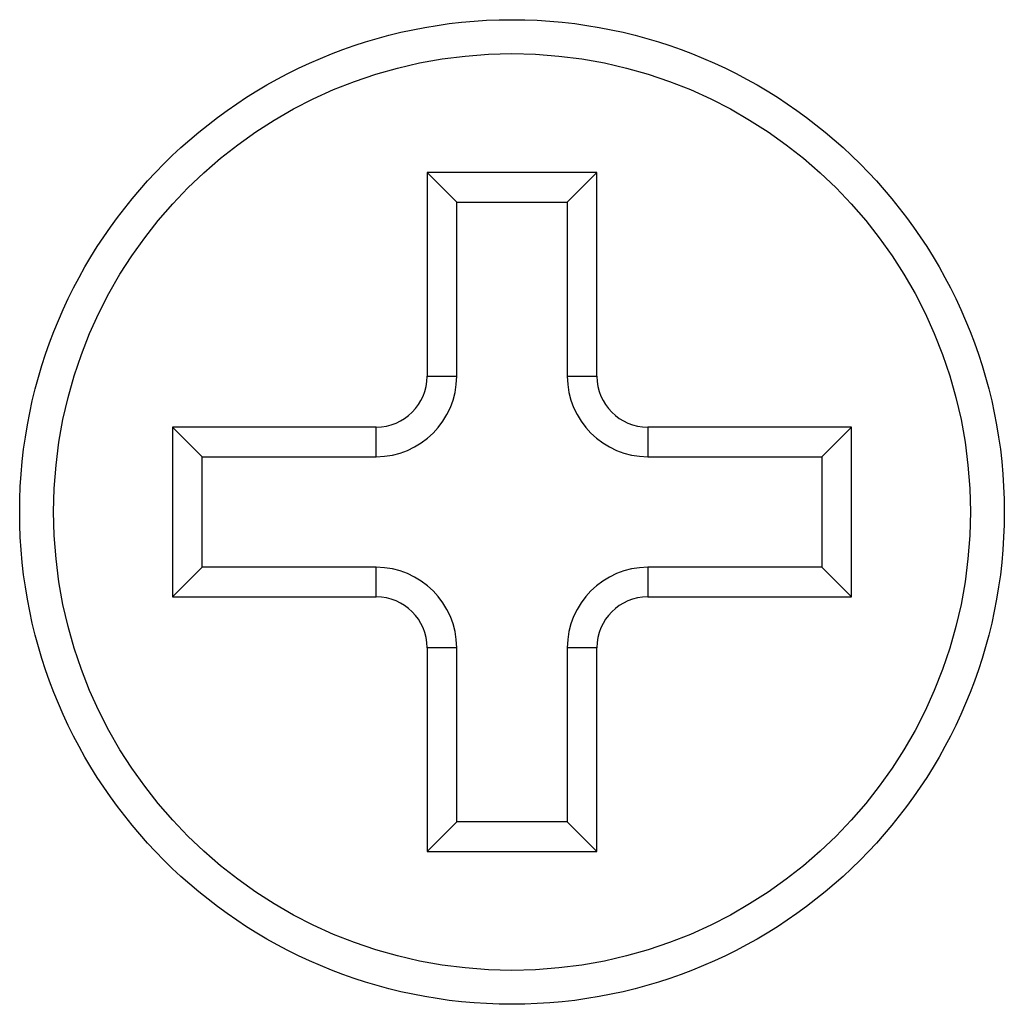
# Model space of a CAD drawing. Header units: millimetres. Extents: x 718 to 1157, y -195 to -52.
# Tile 6 of 156: x 1017.49 to 1023.29, y -153.73 to -147.93. Entities that reach past the tile are written whole.
import ezdxf

# ---------------------------------------------------------------- set-up
doc = ezdxf.new("R2010")
doc.units = ezdxf.units.MM
doc.header["$LTSCALE"] = 1.21
doc.header["$MEASUREMENT"] = 0
doc.layers.get('0').update_dxf_attribs({"linetype": 'CONTINUOUS'})

msp = doc.modelspace()

# ---------------------------------------------------------------- linework, layer by layer
at = {"color": 7, "linetype": 'Continuous'}
for p, q in [((1020.062, -149.0038), (1019.8878, -148.8296)), ((1019.8878, -148.8296), (1019.8878, -150.0296)), ((1020.8878, -148.8296), (1019.8878, -148.8296)), ((1020.7137, -149.0038), (1020.8878, -148.8296)), ((1020.8878, -150.0296), (1020.8878, -148.8296)), ((1020.062, -150.0296), (1020.062, -149.0038)), ((1020.062, -149.0038), (1020.7137, -149.0038)), ((1020.7137, -149.0038), (1020.7137, -150.0296)), ((1019.8878, -150.0296), (1020.062, -150.0296)), ((1020.7137, -150.0296), (1020.8878, -150.0296)), ((1018.3878, -150.3296), (1018.3878, -151.3296)), ((1018.562, -150.5038), (1018.3878, -150.3296)), ((1019.5878, -150.3296), (1018.3878, -150.3296)), ((1019.5878, -150.5038), (1019.5878, -150.3296)), ((1021.1878, -150.3296), (1021.1878, -150.5038)), ((1022.3878, -150.3296), (1021.1878, -150.3296)), ((1022.2137, -150.5038), (1022.3878, -150.3296)), ((1022.3878, -151.3296), (1022.3878, -150.3296)), ((1018.562, -151.1554), (1018.562, -150.5038)), ((1018.562, -150.5038), (1019.5878, -150.5038)), ((1021.1878, -150.5038), (1022.2137, -150.5038)), ((1022.2137, -150.5038), (1022.2137, -151.1554)), ((1018.562, -151.1554), (1018.3878, -151.3296)), ((1019.5878, -151.1554), (1018.562, -151.1554)), ((1019.5878, -151.3296), (1019.5878, -151.1554)), ((1021.1878, -151.1554), (1021.1878, -151.3296)), ((1022.2137, -151.1554), (1021.1878, -151.1554)), ((1022.2137, -151.1554), (1022.3878, -151.3296)), ((1018.3878, -151.3296), (1019.5878, -151.3296)), ((1021.1878, -151.3296), (1022.3878, -151.3296)), ((1019.8878, -151.6296), (1019.8878, -152.8296)), ((1020.062, -151.6296), (1019.8878, -151.6296)), ((1020.062, -152.6554), (1020.062, -151.6296)), ((1020.7137, -151.6296), (1020.7137, -152.6554)), ((1020.8878, -151.6296), (1020.7137, -151.6296)), ((1020.8878, -152.8296), (1020.8878, -151.6296)), ((1020.062, -152.6554), (1019.8878, -152.8296)), ((1020.7137, -152.6554), (1020.062, -152.6554)), ((1020.7137, -152.6554), (1020.8878, -152.8296)), ((1019.8878, -152.8296), (1020.8878, -152.8296))]:
    msp.add_line(p, q, dxfattribs=at)
for radius in [2.9, 2.7]:
    msp.add_circle((1020.3878, -150.8296), radius, dxfattribs=at)
for centre, radius, start, end in [((1019.5878, -150.0296), 0.4742, 270, 0), ((1019.5878, -150.0296), 0.3, 270, 0), ((1021.1878, -150.0296), 0.4742, 180, 270), ((1021.1878, -150.0296), 0.3, 180, 270), ((1019.5878, -151.6296), 0.4742, 0, 90), ((1021.1878, -151.6296), 0.4742, 90, 180), ((1019.5878, -151.6296), 0.3, 0, 90), ((1021.1878, -151.6296), 0.3, 90, 180)]:
    msp.add_arc(centre, radius, start, end, dxfattribs=at)

doc.saveas('drawing.dxf')
